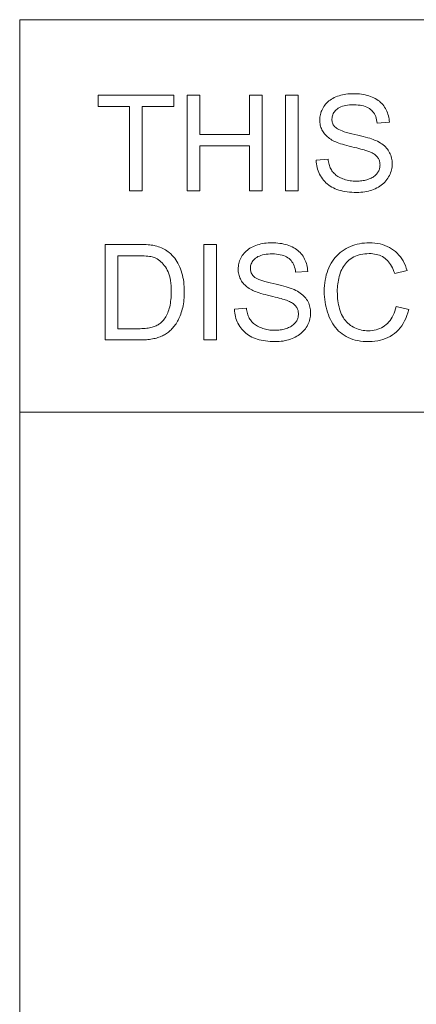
# Model space of a CAD drawing. Extents: x 1 to 211, y 3 to 294.
# Tile 18 of 31: x 6 to 14, y 269 to 289. Entities that reach past the tile are written whole.
import ezdxf

# ---------------------------------------------------------------- set-up
doc = ezdxf.new("R2010")
doc.units = 0

msp = doc.modelspace()

# ---------------------------------------------------------------- linework, layer by layer
at = {"color": 7, "lineweight": 13}
for p, q in [((5.716785, 288.883942), (5.716785, 7.883948)), ((5.716785, 288.883942), (205.716782, 288.883942)), ((205.810394, 280.871765), (5.716785, 280.871765))]:
    msp.add_line(p, q, dxfattribs=at)
for points in [[(11.763186, 286.017303), (12.006603, 286.038605), (12.010521, 286.009857), (12.015356, 285.982178), (12.021109, 285.955536), (12.02778, 285.929932), (12.035368, 285.905396), (12.043875, 285.881927), (12.053299, 285.859497), (12.063641, 285.838104), (12.0749, 285.81778), (12.087078, 285.798492), (12.100412, 285.78009), (12.115145, 285.762421), (12.131272, 285.745453), (12.148796, 285.729218), (12.167718, 285.713715), (12.188036, 285.698883), (12.209751, 285.684814), (12.232862, 285.671448), (12.25737, 285.658783), (12.283276, 285.646851), (12.31021, 285.635864), (12.337811, 285.626038), (12.366077, 285.61734), (12.395008, 285.609833), (12.424603, 285.603455), (12.454865, 285.598267), (12.48579, 285.594208), (12.517382, 285.591309), (12.549637, 285.589569), (12.582559, 285.588989), (12.611742, 285.589447), (12.640234, 285.590759), (12.668034, 285.592957), (12.695143, 285.596039), (12.72156, 285.599976), (12.747284, 285.604797), (12.772318, 285.610504), (12.796659, 285.617096), (12.820311, 285.624542), (12.843267, 285.632904), (12.865302, 285.641998), (12.886179, 285.651764), (12.905898, 285.66217), (12.92446, 285.673218), (12.941866, 285.684937), (12.958113, 285.697296), (12.973204, 285.710327), (12.987137, 285.723999), (12.999913, 285.738312), (13.011532, 285.753265), (13.02202, 285.768707), (13.031404, 285.784424), (13.039684, 285.800415), (13.046862, 285.816681), (13.052933, 285.833252), (13.057901, 285.850067), (13.061766, 285.867188), (13.064526, 285.884583), (13.066181, 285.902252), (13.066733, 285.920197), (13.0662, 285.938324), (13.064605, 285.955994), (13.061945, 285.973175), (13.05822, 285.989899), (13.053432, 286.006165), (13.047579, 286.021973), (13.040663, 286.037292), (13.032681, 286.052155), (13.023636, 286.066559), (13.013527, 286.080505), (13.002194, 286.093964), (12.989478, 286.107025), (12.975378, 286.119629), (12.959896, 286.131775), (12.943029, 286.143494), (12.92478, 286.154785), (12.905147, 286.165649), (12.88413, 286.176056), (12.861731, 286.186005), (12.837948, 286.195557), (12.82035, 286.201996), (12.798948, 286.209137), (12.773741, 286.216949), (12.74473, 286.225464), (12.711916, 286.234619), (12.675297, 286.244476), (12.634873, 286.255005), (12.590647, 286.266205), (12.542614, 286.278076), (12.490778, 286.290649), (12.43865, 286.303497), (12.38974, 286.316162), (12.344049, 286.328705), (12.301578, 286.341095), (12.262325, 286.353333), (12.226292, 286.365448), (12.193477, 286.37738), (12.163881, 286.389191), (12.137504, 286.400848), (12.114346, 286.412354), (12.087124, 286.427338), (12.061326, 286.443024), (12.036951, 286.459442), (12.014, 286.476532), (11.992471, 286.494324), (11.972366, 286.512848), (11.953684, 286.532043), (11.936425, 286.551971), (11.920589, 286.572601), (11.906178, 286.593933), (11.893162, 286.615875), (11.881516, 286.638336), (11.871241, 286.661316), (11.862335, 286.684814), (11.8548, 286.708832), (11.848635, 286.733368), (11.84384, 286.758423), (11.840415, 286.783966), (11.83836, 286.810059), (11.837675, 286.83667), (11.838512, 286.866028), (11.841026, 286.894958), (11.845217, 286.923523), (11.851083, 286.951721), (11.858624, 286.979492), (11.867842, 287.006927), (11.878736, 287.033936), (11.891306, 287.060577), (11.905552, 287.086823), (11.921474, 287.112701), (11.939005, 287.137726), (11.95808, 287.16156), (11.978697, 287.184143), (12.000857, 287.205475), (12.024561, 287.225586), (12.049807, 287.244446), (12.076596, 287.262085), (12.104929, 287.278473), (12.134804, 287.29364), (12.166222, 287.307556), (12.198771, 287.32019), (12.232038, 287.331482), (12.266023, 287.341461), (12.300726, 287.350128), (12.336148, 287.357422), (12.372288, 287.363434), (12.409147, 287.368073), (12.446724, 287.371399), (12.485019, 287.373383), (12.524033, 287.374054), (12.566883, 287.373352), (12.608709, 287.371277), (12.649511, 287.367767), (12.68929, 287.362885), (12.728045, 287.356598), (12.765774, 287.348907), (12.802479, 287.339844), (12.838161, 287.329376), (12.872817, 287.317505), (12.90645, 287.30423), (12.938807, 287.289612), (12.969632, 287.273651), (12.998928, 287.256409), (13.026695, 287.237823), (13.052933, 287.217926), (13.077641, 287.196716), (13.100819, 287.174194), (13.122467, 287.15036), (13.142585, 287.125183), (13.161174, 287.098724), (13.178173, 287.071228), (13.193523, 287.042999), (13.207224, 287.014069), (13.219275, 286.984436), (13.229677, 286.954071), (13.238429, 286.922974), (13.245532, 286.891174), (13.250986, 286.858643), (13.254789, 286.825409), (13.256945, 286.791443), (13.009537, 286.772827), (13.004596, 286.808899), (12.997751, 286.84317), (12.989006, 286.875641), (12.978358, 286.906281), (12.965809, 286.93512), (12.951356, 286.962128), (12.935001, 286.987366), (12.916746, 287.010773), (12.896587, 287.032379), (12.874527, 287.052155), (12.850418, 287.070099), (12.824114, 287.086151), (12.795615, 287.100342), (12.764923, 287.11261), (12.732035, 287.122986), (12.696951, 287.1315), (12.659674, 287.138092), (12.620202, 287.142822), (12.578535, 287.14566), (12.534674, 287.146606), (12.489122, 287.145752), (12.446112, 287.143188), (12.405642, 287.138885), (12.367713, 287.132874), (12.332324, 287.125153), (12.299477, 287.115723), (12.269169, 287.104553), (12.241402, 287.091705), (12.216175, 287.077118), (12.19349, 287.060822), (12.173145, 287.043304), (12.154942, 287.025085), (12.138881, 287.006165), (12.12496, 286.986542), (12.113182, 286.966217), (12.103544, 286.94516), (12.09605, 286.923431), (12.090696, 286.90097), (12.087483, 286.877838), (12.086412, 286.853973), (12.087172, 286.833344), (12.089445, 286.813416), (12.093237, 286.794281), (12.098543, 286.775879), (12.105368, 286.758209), (12.113708, 286.741272), (12.123564, 286.725098), (12.134936, 286.709686), (12.147825, 286.695007), (12.162231, 286.681061), (12.179529, 286.66745), (12.201631, 286.653778), (12.228533, 286.640045), (12.260237, 286.626251), (12.296743, 286.612396), (12.338051, 286.59845), (12.38416, 286.584442), (12.435072, 286.570374), (12.490785, 286.556244), (12.5513, 286.542053), (12.612241, 286.528015), (12.669231, 286.514313), (12.722271, 286.500977), (12.77136, 286.488007), (12.816499, 286.475372), (12.857687, 286.463135), (12.894924, 286.451233), (12.928211, 286.439697), (12.957548, 286.428497), (12.982934, 286.417694), (13.016094, 286.401581), (13.047473, 286.384613), (13.077068, 286.366821), (13.104882, 286.348206), (13.130913, 286.328735), (13.155162, 286.308411), (13.177628, 286.287292), (13.198312, 286.265289), (13.217213, 286.242493), (13.234332, 286.218842), (13.249748, 286.194397), (13.263542, 286.16922), (13.275713, 286.143311), (13.286262, 286.116669), (13.295187, 286.089294), (13.302489, 286.061218), (13.308168, 286.032379), (13.312225, 286.002808), (13.314659, 285.972504), (13.315472, 285.941498), (13.314581, 285.910553), (13.311907, 285.879944), (13.30745, 285.849731), (13.301212, 285.819855), (13.293192, 285.790344), (13.283388, 285.7612), (13.271803, 285.732422), (13.258434, 285.703979), (13.243284, 285.675903), (13.226351, 285.648193), (13.207749, 285.621277), (13.187591, 285.595581), (13.165876, 285.571106), (13.142605, 285.547852), (13.117778, 285.525818), (13.091394, 285.505005), (13.063455, 285.485443), (13.033958, 285.467072), (13.002907, 285.449951), (12.970297, 285.434052), (12.936491, 285.419495), (12.901848, 285.406494), (12.866365, 285.39502), (12.830047, 285.385101), (12.792889, 285.376678), (12.754892, 285.369781), (12.71606, 285.364441), (12.676388, 285.360626), (12.635878, 285.358307), (12.59453, 285.357544), (12.542448, 285.358337), (12.492082, 285.360626), (12.443432, 285.364502), (12.396498, 285.369904), (12.351278, 285.376831), (12.307775, 285.385315), (12.265989, 285.395355), (12.225919, 285.406921), (12.187564, 285.420044), (12.150925, 285.434692), (12.115915, 285.450897), (12.082449, 285.468689), (12.050526, 285.488007), (12.020144, 285.508881), (11.991306, 285.531311), (11.964012, 285.555298), (11.938261, 285.580841), (11.914051, 285.607941), (11.891386, 285.636597), (11.870263, 285.666809), (11.850876, 285.698212), (11.833418, 285.730408), (11.817888, 285.763428), (11.804288, 285.797272), (11.792616, 285.831909), (11.782873, 285.867371), (11.775058, 285.903656), (11.769172, 285.940704), (11.765215, 285.978607)], [(7.958957, 285.390808), (7.958957, 287.110687), (7.316494, 287.110687), (7.316494, 287.34082), (8.862129, 287.34082), (8.862129, 287.110687), (8.217007, 287.110687), (8.217007, 285.390808)], [(9.134809, 285.390808), (9.134809, 287.34082), (9.392859, 287.34082), (9.392859, 286.54007), (10.406433, 286.54007), (10.406433, 287.34082), (10.664482, 287.34082), (10.664482, 285.390808), (10.406433, 285.390808), (10.406433, 286.309937), (9.392859, 286.309937), (9.392859, 285.390808)], [(11.138016, 285.390808), (11.138016, 287.34082), (11.396065, 287.34082), (11.396065, 285.390808)], [(7.462811, 282.347412), (7.462811, 284.297424), (8.134537, 284.297424), (8.17895, 284.297119), (8.22121, 284.296295), (8.261313, 284.294891), (8.299263, 284.292938), (8.335057, 284.290436), (8.368696, 284.287354), (8.400181, 284.283722), (8.429511, 284.279541), (8.456686, 284.27478), (8.481706, 284.26947), (8.514733, 284.261139), (8.546777, 284.251556), (8.577836, 284.240723), (8.607911, 284.228607), (8.637001, 284.215271), (8.665107, 284.200684), (8.692229, 284.184845), (8.718367, 284.167755), (8.74352, 284.149414), (8.767689, 284.129822), (8.79777, 284.103027), (8.826295, 284.074768), (8.853264, 284.045074), (8.878676, 284.013916), (8.902533, 283.981323), (8.924832, 283.947296), (8.945576, 283.911804), (8.964764, 283.874847), (8.982394, 283.836456), (8.998469, 283.7966), (9.013001, 283.755463), (9.026003, 283.713165), (9.037476, 283.669708), (9.047419, 283.625061), (9.055832, 283.579285), (9.062716, 283.532349), (9.068069, 283.484283), (9.071894, 283.435028), (9.074188, 283.384613), (9.074953, 283.333038), (9.074434, 283.289124), (9.072878, 283.246216), (9.070284, 283.204315), (9.066653, 283.163422), (9.061984, 283.123566), (9.056278, 283.084686), (9.049534, 283.046844), (9.041753, 283.009979), (9.032933, 282.974152), (9.023077, 282.939331), (9.012409, 282.905609), (9.001156, 282.873047), (8.989318, 282.841705), (8.976894, 282.811523), (8.963885, 282.782532), (8.950292, 282.75473), (8.936111, 282.728119), (8.921348, 282.702667), (8.905997, 282.678406), (8.890062, 282.655334), (8.873681, 282.633331), (8.856995, 282.612305), (8.840002, 282.592224), (8.822703, 282.57309), (8.805099, 282.554901), (8.787189, 282.537689), (8.768972, 282.521454), (8.75045, 282.506165), (8.731621, 282.491821), (8.712487, 282.478424), (8.692801, 282.465851), (8.672317, 282.453888), (8.651034, 282.442535), (8.628954, 282.431824), (8.606075, 282.421722), (8.582398, 282.412262), (8.557923, 282.403442), (8.532651, 282.395203), (8.506579, 282.387634), (8.479711, 282.380676), (8.452037, 282.374359), (8.423552, 282.368683), (8.394256, 282.363708), (8.364147, 282.359375), (8.333228, 282.355713), (8.301497, 282.352722), (8.268955, 282.350403), (8.235601, 282.348755), (8.201437, 282.347748), (8.16646, 282.347412)], [(9.473998, 282.347412), (9.473998, 284.297424), (9.732047, 284.297424), (9.732047, 282.347412)], [(10.099169, 282.973907), (10.342587, 282.995209), (10.346503, 282.966461), (10.351338, 282.938782), (10.357092, 282.91214), (10.363762, 282.886536), (10.37135, 282.862), (10.379857, 282.838531), (10.38928, 282.816101), (10.399623, 282.794708), (10.410883, 282.774384), (10.42306, 282.755096), (10.436395, 282.736694), (10.451126, 282.719025), (10.467255, 282.702057), (10.484779, 282.685822), (10.5037, 282.670319), (10.524018, 282.655487), (10.545733, 282.641418), (10.568845, 282.628052), (10.593352, 282.615387), (10.619257, 282.603455), (10.646193, 282.592468), (10.673794, 282.582642), (10.702059, 282.573944), (10.730989, 282.566437), (10.760586, 282.560059), (10.790847, 282.554871), (10.821773, 282.550812), (10.853363, 282.547913), (10.88562, 282.546173), (10.918541, 282.545593), (10.947724, 282.546051), (10.976216, 282.547363), (11.004017, 282.549561), (11.031125, 282.552643), (11.057542, 282.55658), (11.083267, 282.561401), (11.1083, 282.567108), (11.132642, 282.5737), (11.156292, 282.581146), (11.179251, 282.589508), (11.201284, 282.598602), (11.222161, 282.608368), (11.24188, 282.618774), (11.260443, 282.629822), (11.277847, 282.641541), (11.294096, 282.6539), (11.309186, 282.666931), (11.32312, 282.680603), (11.335896, 282.694916), (11.347514, 282.709869), (11.358003, 282.725311), (11.367387, 282.741028), (11.375668, 282.757019), (11.382843, 282.773285), (11.388915, 282.789856), (11.393883, 282.806671), (11.397747, 282.823792), (11.400507, 282.841187), (11.402164, 282.858856), (11.402716, 282.876801), (11.402184, 282.894928), (11.400587, 282.912598), (11.397926, 282.929779), (11.394203, 282.946503), (11.389414, 282.962769), (11.383562, 282.978577), (11.376644, 282.993896), (11.368664, 283.008759), (11.359619, 283.023163), (11.34951, 283.037109), (11.338177, 283.050568), (11.32546, 283.063629), (11.311361, 283.076233), (11.295877, 283.088379), (11.279012, 283.100098), (11.260762, 283.111389), (11.241129, 283.122253), (11.220113, 283.13266), (11.197713, 283.142609), (11.173929, 283.152161), (11.156332, 283.1586), (11.13493, 283.165741), (11.109723, 283.173553), (11.080713, 283.182068), (11.047898, 283.191223), (11.011279, 283.20108), (10.970856, 283.211609), (10.926628, 283.222809), (10.878596, 283.23468), (10.82676, 283.247253), (10.774632, 283.260101), (10.725722, 283.272766), (10.680032, 283.285309), (10.63756, 283.297699), (10.598308, 283.309937), (10.562273, 283.322052), (10.529459, 283.333984), (10.499863, 283.345795), (10.473486, 283.357452), (10.450328, 283.368958), (10.423106, 283.383942), (10.397308, 283.399628), (10.372933, 283.416046), (10.349981, 283.433136), (10.328453, 283.450928), (10.308348, 283.469452), (10.289666, 283.488647), (10.272408, 283.508575), (10.256572, 283.529205), (10.24216, 283.550537), (10.229144, 283.572479), (10.217499, 283.59494), (10.207224, 283.61792), (10.198318, 283.641418), (10.190783, 283.665436), (10.184617, 283.689972), (10.179822, 283.715027), (10.176397, 283.74057), (10.174342, 283.766663), (10.173656, 283.793274), (10.174495, 283.822632), (10.177009, 283.851563), (10.181199, 283.880127), (10.187065, 283.908325), (10.194607, 283.936096), (10.203825, 283.963531), (10.214719, 283.99054), (10.227289, 284.017181), (10.241534, 284.043427), (10.257456, 284.069305), (10.274988, 284.09433), (10.294062, 284.118164), (10.314679, 284.140747), (10.33684, 284.162079), (10.360543, 284.18219), (10.385789, 284.20105), (10.412579, 284.218689), (10.44091, 284.235077), (10.470785, 284.250244), (10.502204, 284.26416), (10.534753, 284.276794), (10.56802, 284.288086), (10.602005, 284.298065), (10.636709, 284.306732), (10.672131, 284.314026), (10.708271, 284.320038), (10.745129, 284.324677), (10.782705, 284.328003), (10.821001, 284.329987), (10.860014, 284.330658), (10.902864, 284.329956), (10.944692, 284.327881), (10.985494, 284.324371), (11.025272, 284.319489), (11.064026, 284.313202), (11.101756, 284.305511), (11.138461, 284.296448), (11.174143, 284.28598), (11.208799, 284.274109), (11.242433, 284.260834), (11.274788, 284.246216), (11.305614, 284.230255), (11.334911, 284.213013), (11.362679, 284.194427), (11.388915, 284.17453), (11.413623, 284.15332), (11.4368, 284.130798), (11.458448, 284.106964), (11.478567, 284.081787), (11.497156, 284.055328), (11.514155, 284.027832), (11.529505, 283.999603), (11.543206, 283.970673), (11.555258, 283.94104), (11.565659, 283.910675), (11.574411, 283.879578), (11.581514, 283.847778), (11.586967, 283.815247), (11.590773, 283.782013), (11.592927, 283.748047), (11.345519, 283.729431), (11.340578, 283.765503), (11.333735, 283.799774), (11.324988, 283.832245), (11.314341, 283.862885), (11.30179, 283.891724), (11.287338, 283.918732), (11.270985, 283.94397), (11.252728, 283.967377), (11.23257, 283.988983), (11.210508, 284.008759), (11.186399, 284.026703), (11.160096, 284.042755), (11.131598, 284.056946), (11.100904, 284.069214), (11.068016, 284.07959), (11.032934, 284.088104), (10.995657, 284.094696), (10.956184, 284.099426), (10.914517, 284.102264), (10.870655, 284.10321), (10.825105, 284.102356), (10.782094, 284.099792), (10.741625, 284.09549), (10.703695, 284.089478), (10.668306, 284.081757), (10.635458, 284.072327), (10.605151, 284.061157), (10.577384, 284.048309), (10.552157, 284.033722), (10.529472, 284.017426), (10.509128, 283.999908), (10.490925, 283.981689), (10.474863, 283.962769), (10.460943, 283.943146), (10.449164, 283.922821), (10.439528, 283.901764), (10.432032, 283.880035), (10.426678, 283.857574), (10.423466, 283.834442), (10.422395, 283.810577), (10.423153, 283.789948), (10.425427, 283.77002), (10.429218, 283.750885), (10.434526, 283.732483), (10.44135, 283.714813), (10.44969, 283.697876), (10.459546, 283.681702), (10.470919, 283.66629), (10.483808, 283.651611), (10.498214, 283.637665), (10.515512, 283.624054), (10.537613, 283.610382), (10.564515, 283.596649), (10.596219, 283.582855), (10.632725, 283.569), (10.674033, 283.555054), (10.720142, 283.541046), (10.771054, 283.526978), (10.826767, 283.512848), (10.887282, 283.498657), (10.948223, 283.484619), (11.005214, 283.470917), (11.058253, 283.457581), (11.107343, 283.444611), (11.152481, 283.431976), (11.193669, 283.419739), (11.230906, 283.407837), (11.264194, 283.396301), (11.29353, 283.385101), (11.318916, 283.374298), (11.352077, 283.358185), (11.383455, 283.341217), (11.413051, 283.323425), (11.440865, 283.30481), (11.466895, 283.285339), (11.491144, 283.265015), (11.513611, 283.243896), (11.534294, 283.221893), (11.553196, 283.199097), (11.570314, 283.175446), (11.585731, 283.151001), (11.599524, 283.125824), (11.611695, 283.099915), (11.622244, 283.073273), (11.631168, 283.045898), (11.638472, 283.017822), (11.644152, 282.988983), (11.648209, 282.959412), (11.650642, 282.929108), (11.651453, 282.898102), (11.650562, 282.867157), (11.647889, 282.836548), (11.643433, 282.806335), (11.637195, 282.776459), (11.629173, 282.746948), (11.61937, 282.717804), (11.607784, 282.689026), (11.594418, 282.660583), (11.579267, 282.632507), (11.562334, 282.604797), (11.543732, 282.577881), (11.523573, 282.552185), (11.501859, 282.52771), (11.478588, 282.504456), (11.45376, 282.482422), (11.427377, 282.461609), (11.399437, 282.442047), (11.36994, 282.423676), (11.338888, 282.406555), (11.30628, 282.390656), (11.272474, 282.376099), (11.23783, 282.363098), (11.202349, 282.351624), (11.166029, 282.341705), (11.128871, 282.333282), (11.090876, 282.326385), (11.052042, 282.321045), (11.01237, 282.31723), (10.97186, 282.314911), (10.930512, 282.314148), (10.87843, 282.314941), (10.828064, 282.31723), (10.779414, 282.321106), (10.73248, 282.326508), (10.687262, 282.333435), (10.643759, 282.341919), (10.601972, 282.351959), (10.561901, 282.363525), (10.523546, 282.376648), (10.486907, 282.391296), (10.451898, 282.407501), (10.418431, 282.425293), (10.386507, 282.444611), (10.356127, 282.465485), (10.32729, 282.487915), (10.299994, 282.511902), (10.274243, 282.537445), (10.250034, 282.564545), (10.227368, 282.593201), (10.206245, 282.623413), (10.186859, 282.654816), (10.1694, 282.687012), (10.153872, 282.720032), (10.14027, 282.753876), (10.128598, 282.788513), (10.118855, 282.823975), (10.11104, 282.86026), (10.105154, 282.897308), (10.101196, 282.935211)], [(13.395281, 283.031097), (13.65333, 282.965942), (13.635804, 282.90387), (13.615686, 282.844818), (13.592974, 282.788788), (13.567668, 282.735748), (13.539768, 282.68576), (13.509274, 282.638794), (13.476187, 282.594849), (13.440506, 282.553894), (13.402231, 282.515991), (13.361362, 282.481079), (13.318258, 282.449371), (13.273279, 282.42099), (13.226424, 282.395966), (13.177694, 282.374268), (13.127089, 282.355896), (13.074608, 282.340881), (13.020251, 282.329193), (12.96402, 282.320831), (12.90591, 282.315826), (12.845928, 282.314148), (12.784056, 282.31543), (12.724539, 282.319305), (12.667376, 282.325714), (12.612567, 282.334686), (12.560112, 282.346252), (12.510012, 282.360382), (12.462267, 282.377045), (12.416875, 282.396301), (12.373838, 282.418121), (12.333156, 282.442505), (12.294594, 282.46933), (12.257922, 282.498474), (12.223139, 282.529877), (12.190245, 282.563629), (12.159239, 282.59964), (12.130121, 282.63797), (12.102894, 282.678589), (12.077555, 282.721527), (12.054104, 282.766754), (12.032541, 282.814301), (12.012955, 282.863342), (11.99543, 282.913086), (11.979967, 282.963593), (11.966566, 283.014771), (11.955227, 283.066681), (11.945949, 283.119324), (11.938733, 283.172668), (11.933578, 283.226746), (11.930486, 283.281525), (11.929455, 283.337036), (11.930618, 283.397186), (11.934111, 283.45578), (11.93993, 283.512817), (11.948077, 283.568268), (11.958551, 283.622192), (11.971355, 283.674561), (11.986485, 283.725372), (12.003943, 283.774597), (12.023729, 283.822296), (12.045843, 283.868439), (12.070105, 283.91272), (12.096335, 283.954803), (12.124535, 283.99469), (12.154703, 284.03241), (12.186839, 284.067963), (12.220944, 284.101318), (12.257017, 284.132507), (12.295059, 284.161499), (12.335072, 284.188324), (12.37705, 284.212952), (12.420446, 284.235321), (12.464707, 284.255341), (12.509832, 284.27298), (12.555822, 284.2883), (12.602677, 284.301239), (12.650396, 284.311829), (12.69898, 284.320068), (12.748428, 284.325958), (12.798741, 284.329498), (12.849918, 284.330658), (12.907515, 284.329163), (12.963247, 284.324707), (13.017118, 284.317261), (13.069127, 284.306824), (13.119274, 284.293427), (13.167559, 284.277039), (13.213982, 284.25766), (13.258541, 284.235321), (13.301239, 284.209991), (13.342074, 284.181702), (13.380768, 284.150696), (13.417042, 284.117249), (13.450893, 284.081421), (13.482325, 284.043152), (13.511335, 284.002441), (13.537926, 283.959351), (13.562095, 283.913818), (13.583842, 283.865845), (13.603169, 283.815491), (13.620075, 283.762695), (13.366016, 283.70282), (13.351837, 283.744232), (13.336434, 283.783325), (13.319807, 283.820129), (13.301956, 283.854584), (13.282883, 283.886719), (13.262585, 283.916565), (13.241062, 283.944092), (13.218317, 283.969299), (13.194347, 283.992188), (13.169155, 284.012756), (13.142685, 284.031219), (13.114885, 284.047729), (13.085754, 284.062286), (13.055294, 284.07489), (13.023503, 284.085571), (12.990383, 284.09433), (12.955933, 284.101135), (12.920151, 284.105988), (12.883039, 284.108887), (12.844599, 284.109863), (12.800377, 284.108795), (12.757633, 284.10556), (12.716365, 284.100159), (12.676574, 284.092621), (12.638259, 284.082916), (12.601419, 284.071075), (12.566058, 284.057068), (12.532173, 284.040894), (12.499763, 284.022583), (12.468831, 284.002106), (12.439535, 283.979828), (12.412033, 283.956055), (12.386328, 283.930817), (12.362419, 283.904114), (12.340305, 283.875916), (12.319987, 283.846252), (12.301464, 283.815094), (12.284739, 283.782471), (12.269808, 283.748383), (12.256672, 283.712799), (12.245047, 283.676392), (12.234644, 283.63974), (12.225467, 283.602844), (12.217512, 283.565735), (12.210781, 283.528412), (12.205275, 283.490875), (12.200993, 283.453094), (12.197933, 283.41507), (12.196096, 283.376831), (12.195485, 283.338379), (12.19621, 283.289246), (12.198385, 283.241394), (12.202009, 283.194824), (12.207084, 283.149506), (12.213608, 283.105438), (12.221582, 283.062622), (12.231007, 283.021088), (12.24188, 282.980835), (12.254205, 282.941833), (12.267979, 282.904083), (12.283281, 282.86792), (12.300194, 282.833618), (12.318717, 282.801178), (12.338848, 282.77063), (12.36059, 282.741974), (12.383941, 282.715179), (12.408901, 282.690247), (12.435471, 282.667206), (12.46365, 282.646027), (12.493439, 282.62674), (12.524284, 282.609314), (12.555636, 282.593689), (12.587494, 282.579926), (12.619856, 282.567993), (12.652724, 282.557922), (12.686097, 282.549652), (12.719976, 282.543213), (12.754361, 282.538635), (12.789251, 282.535889), (12.824646, 282.534973), (12.867344, 282.536224), (12.908712, 282.539978), (12.948749, 282.546204), (12.987456, 282.554962), (13.024834, 282.566223), (13.060881, 282.579987), (13.095598, 282.596222), (13.128984, 282.61499), (13.161041, 282.63623), (13.191767, 282.660004), (13.220858, 282.686218), (13.248006, 282.714844), (13.273212, 282.745911), (13.296477, 282.779388), (13.317799, 282.815308), (13.337179, 282.853607), (13.354617, 282.894348), (13.370113, 282.937531), (13.383669, 282.983093)], [(7.72086, 282.577515), (8.137197, 282.577515), (8.17494, 282.577881), (8.21102, 282.578979), (8.245439, 282.58075), (8.278193, 282.583282), (8.309285, 282.586517), (8.338715, 282.590454), (8.366482, 282.595123), (8.392586, 282.600525), (8.417027, 282.606628), (8.439806, 282.613434), (8.461308, 282.620911), (8.481918, 282.628967), (8.501638, 282.637634), (8.520467, 282.646851), (8.538404, 282.656677), (8.555449, 282.667084), (8.571604, 282.67807), (8.586867, 282.689636), (8.60124, 282.701782), (8.614721, 282.714539), (8.632671, 282.733521), (8.649811, 282.753784), (8.666138, 282.775299), (8.681654, 282.798065), (8.696359, 282.822113), (8.710253, 282.847412), (8.723334, 282.873993), (8.735605, 282.901825), (8.747065, 282.930908), (8.757712, 282.961273), (8.767442, 282.99292), (8.776148, 283.025909), (8.78383, 283.060181), (8.790487, 283.095795), (8.796121, 283.13269), (8.80073, 283.170929), (8.804314, 283.21048), (8.806874, 283.251343), (8.808411, 283.293549), (8.808923, 283.337036), (8.807919, 283.39682), (8.804906, 283.453766), (8.799885, 283.507843), (8.792855, 283.559113), (8.783816, 283.607574), (8.77277, 283.653168), (8.759714, 283.695923), (8.74465, 283.73587), (8.727578, 283.77298), (8.708497, 283.807251), (8.687979, 283.83902), (8.666597, 283.868622), (8.64435, 283.896057), (8.621239, 283.921326), (8.597263, 283.944427), (8.572422, 283.965363), (8.546717, 283.9841), (8.520147, 284.000702), (8.492713, 284.015137), (8.464415, 284.027405), (8.4424, 284.034973), (8.417859, 284.041748), (8.39079, 284.047729), (8.361195, 284.052917), (8.329071, 284.057312), (8.294421, 284.060913), (8.257243, 284.06369), (8.217538, 284.065704), (8.175306, 284.066895), (8.130547, 284.067291), (7.72086, 284.067291)]]:
    msp.add_lwpolyline(points, close=True, dxfattribs=at)

doc.saveas('drawing.dxf')
